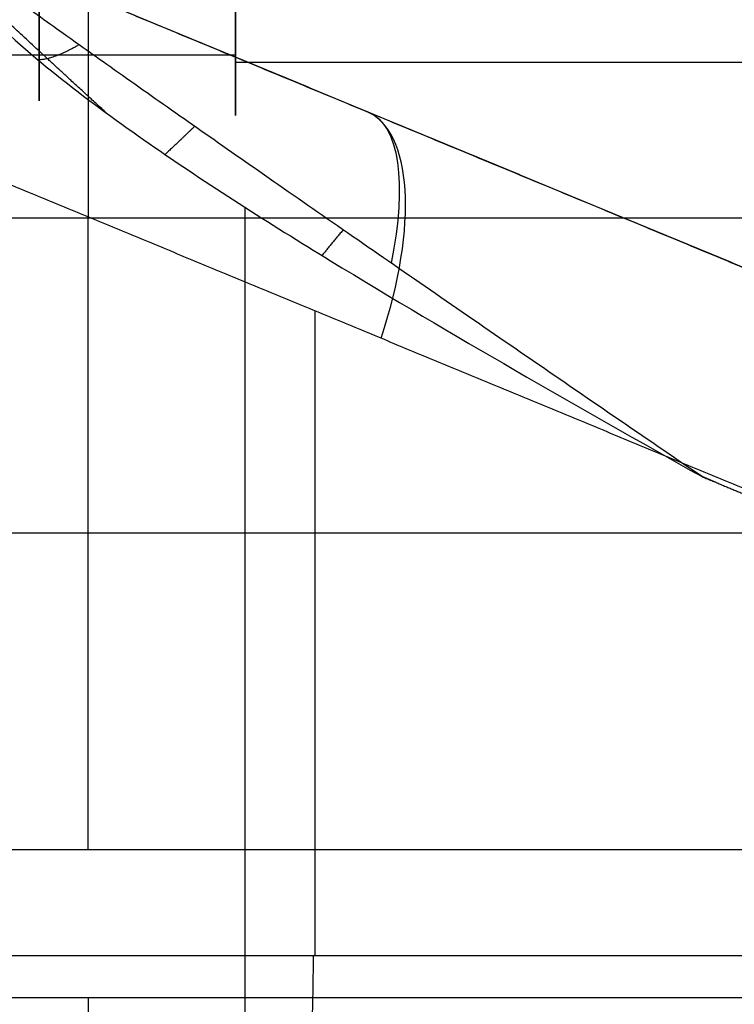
# Model space of a CAD drawing. Header units: millimetres. Extents: x -105 to 152, y -114 to 65.
# Tile 222 of 256: x 105.8 to 108.71, y -45.63 to -41.61. Entities that reach past the tile are written whole.
import ezdxf

# ---------------------------------------------------------------- set-up
doc = ezdxf.new("R2010")
doc.units = ezdxf.units.MM
doc.layers.add('Layer 01', color=7, linetype='Continuous', true_color=0x000000)

# ---------------------------------------------------------------- blocks, each defined once
blk = doc.blocks.new('Block 02')
at = {"layer": 'Layer 01'}
for p, q in [((109.285, -42.8439, 18.6585), (105.4314, -41.2477, 18.6585)), ((106.676, -41.7547, 58.3928), (105.076, -41.7547, 58.3928)), ((106.676, -41.7842, 55.5996), (106.676, -41.7268, 55.617)), ((106.676, -41.7842, 55.5996), (111.926, -41.7842, 55.5996)), ((107.3582, -42.0458, 6.7212), (107.3582, -42.0458, 30.4548)), ((106.7142, -42.3751, 5.5281), (106.7142, -55.7982, 5.5281)), ((113.576, -42.4195, -55.2495), (98.576, -42.4195, -55.2495)), ((106.076, -42.4195, -50.9892), (106.076, -42.4195, -59.5098)), ((106.9989, -42.7967, 31.5575), (106.9989, -45.4267, 31.5575)), ((108.6361, -43.4978, 6.3317), (108.5782, -43.4738, 6.3075)), ((108.8627, -43.7038, 30.6418), (105.1351, -43.7038, 32.4731))]:
    blk.add_line(p, q, dxfattribs=at)
at = {"layer": 'Layer 01', "extrusion": (1, -1.70268e-16, -5.17134e-17)}
blk.add_arc((-37, 57.0526, 106.676), 5, 106.8945, 286.8945, dxfattribs=at)
at = {"layer": 'Layer 01', "extrusion": (-1, 0, 0)}
for centre, radius, start, end in [((37, 57.0526, -105.876), 4.94, 285.7411, 105.7411), ((38.4195, -59.5098, -106.076), 4, 274.6419, 0), ((50.9195, -50.9892, -106.076), 8.5, 134.18773, 180), ((50.9195, 51.0108, -106.076), 8.5, 231.23363, 270)]:
    blk.add_arc(centre, radius, start, end, dxfattribs=at)
at = {"layer": 'Layer 01', "extrusion": (-1, -1.2791e-16, 3.60528e-17)}
blk.add_arc((37, 57.0526, -106.676), 4.94, 285.7411, 105.7411, dxfattribs=at)
at = {"layer": 'Layer 01', "extrusion": (-0.841272, 0.348466, 0.41332)}
blk.add_arc((-1.2389, 75.3777, -92.2067), 1, 99.715, 180, dxfattribs=at)
at = {"layer": 'Layer 01', "extrusion": (-0.861808, 0.356972, -0.360359)}
blk.add_arc((-1.2389, -35.2712, -109.7926), 1, 180, 242.1513, dxfattribs=at)
at = {"layer": 'Layer 01'}
for points, weights, knots in [([(106.1499, -41.991, 5.2919), (106.0631, -41.9113, 5.2882), (105.9826, -41.8372, 5.2897), (105.6511, -41.5312, 5.318), (105.4766, -41.3684, 5.3999), (105.2754, -41.1776, 5.6246), (105.2451, -41.1464, 5.7675), (105.2584, -41.1552, 5.9156)], [0.97067326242, 0.973181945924, 0.975437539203, 0.984557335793, 0.988599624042, 0.99228224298, 0.991952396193, 0.990392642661], [0.3306416, 0.3306416, 0.3306416, 0.3306416, 0.3486018, 0.3486018, 0.4120711, 0.4120711, 0.4755403, 0.4755403, 0.4755403, 0.4755403]), ([(106.0382, -52.8394, 26.8301), (106.4196, -52.4677, 27.4147), (106.8131, -52.0335, 27.9307), (107.3912, -51.2644, 28.6114), (107.5819, -50.9877, 28.8225), (107.9433, -50.4073, 29.2045), (108.1154, -50.1018, 29.3769), (108.4375, -49.4589, 29.6881), (108.5875, -49.1214, 29.8268), (108.8586, -48.412, 30.0714), (108.9765, -48.0478, 30.1745), (109.1717, -47.3062, 30.3444), (109.2491, -46.9279, 30.4114), (109.3294, -46.3505, 30.4838), (109.3501, -46.156, 30.5032), (109.371, -45.8618, 30.5246), (109.3762, -45.7634, 30.5304), (109.3811, -45.6165, 30.537), (109.3823, -45.5675, 30.5388), (109.3834, -45.4942, 30.541), (109.3836, -45.4698, 30.5417), (109.3838, -45.4419, 30.5423), (109.3838, -45.4383, 30.5424), (109.3838, -45.4347, 30.5425)], [0.973921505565, 0.971093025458, 0.968169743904, 0.963520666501, 0.961927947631, 0.958691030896, 0.957036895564, 0.953577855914, 0.951776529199, 0.947917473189, 0.945902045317, 0.941620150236, 0.939350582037, 0.935667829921, 0.934393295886, 0.932400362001, 0.931724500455, 0.930697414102, 0.930352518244, 0.929831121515, 0.92965664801, 0.929456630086, 0.929429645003, 0.929401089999], [0.000002, 0.000002, 0.000002, 0.000002, 2.470051, 2.470051, 3.705077, 3.705077, 4.940103, 4.940103, 6.175129, 6.175129, 7.410154, 7.410154, 8.64518, 8.64518, 9.262693, 9.262693, 9.571449, 9.571449, 9.725828, 9.725828, 9.803017, 9.803017, 9.813969, 9.813969, 9.813969, 9.813969])]:
    blk.add_rational_spline(points, weights, degree=3, knots=knots, dxfattribs=at)
for points, weights, degree in [([(108.5782, -43.4738, 6.3075), (106.5098, -42.0612, 5.4426), (105.2585, -41.1761, 5.2867), (105.4314, -41.2477, 5.9156)], [1, 0.838337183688, 0.838337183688, 1], 3), ([(106.0384, -41.7129, 5.5613), (105.927, -41.7759, 5.3855), (105.8713, -41.7737, 5.1753)], [1.00000002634, 0.968029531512, 0.981383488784], 2), ([(106.5095, -42.0456, 5.6278), (106.4372, -42.1151, 5.522), (106.3888, -42.16, 5.392)], [0.999999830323, 0.9727761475, 0.966400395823], 2), ([(107.115, -42.4676, 5.7793), (107.0676, -42.5232, 5.7256), (107.0289, -42.5721, 5.6596)], [0.999999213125, 0.978909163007, 0.966155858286], 2)]:
    blk.add_rational_spline(points, weights, degree=degree, dxfattribs=at)
for points, degree in [([(105.4314, -41.2477, 5.9156), (107.1439, -41.957, 6.6316), (108.8563, -42.6664, 7.3477)], 2), ([(108.8044, -42.6449, 29.7442), (107.1179, -41.9463, 30.5728), (105.4314, -41.2477, 31.4014)], 2), ([(105.4897, -42.1716, 32.2989), (107.1762, -42.8702, 31.4703), (108.8627, -43.5687, 30.6418)], 2), ([(113.576, -42.4195, -59.5098), (106.076, -42.4195, -59.5098), (98.576, -42.4195, -59.5098)], 2), ([(113.576, -42.4195, -50.9892), (106.076, -42.4195, -50.9892), (98.576, -42.4195, -50.9892)], 2), ([(108.5782, -43.4738, 6.3075), (108.7188, -43.532, 6.3663), (108.8594, -43.5902, 6.4251)], 2), ([(105.076, -44.9949, -44.8942), (109.326, -44.9949, -44.8942), (113.576, -44.9949, -44.8942)], 2), ([(105.0576, -45.4267, 32.5112), (106.96, -45.4267, 31.5765), (108.8625, -45.4267, 30.6419)], 2), ([(105.1351, -45.4267, 32.4731), (106.3775, -45.4267, 31.8627), (107.62, -45.4267, 31.2523), (108.8625, -45.4267, 30.6419)], 3), ([(105.076, -45.5972, 44.3833), (109.326, -45.5972, 44.3833), (113.576, -45.5972, 44.3833)], 2)]:
    blk.add_open_spline(points, degree=degree, dxfattribs=at)
for points, knots in [([(105.6359, -41.5599, 5.0772), (105.8477, -41.7716, 5.1657), (106.0833, -41.9478, 5.2643), (106.5659, -42.2835, 5.4661), (106.8136, -42.4405, 5.5697), (107.5622, -42.8984, 5.8826), (108.0699, -43.1871, 6.0949), (108.5782, -43.4738, 6.3075)], [-3.729325, -3.729325, -3.729325, -3.729325, -2.796994, -2.796994, -1.864663, -1.864663, 0, 0, 0, 0]), ([(106.9927, -45.4267, 31.5605), (106.9927, -45.5853, 31.523), (106.9868, -45.7431, 31.4797), (106.9654, -46.0572, 31.3832), (106.9498, -46.2135, 31.3301), (106.9102, -46.5247, 31.2147), (106.886, -46.6796, 31.1526), (106.844, -46.9111, 31.0527), (106.829, -46.9882, 31.0182), (106.7974, -47.1408, 30.9477), (106.7807, -47.2165, 30.9116), (106.7286, -47.4411, 30.8008), (106.6907, -47.5882, 30.7236), (106.6098, -47.8774, 30.5628), (106.5667, -48.0196, 30.4791), (106.4757, -48.2992, 30.3049), (106.4279, -48.4367, 30.2144), (106.3279, -48.7073, 30.0264), (106.2756, -48.8408, 29.9285), (106.1689, -49.0998, 29.7284), (106.1141, -49.2261, 29.6255), (106.0025, -49.4722, 29.4145), (105.9457, -49.5922, 29.3062), (105.8302, -49.8264, 29.0839), (105.7717, -49.9406, 28.9698), (105.6533, -50.1635, 28.7358), (105.5934, -50.2726, 28.6154), (105.4734, -50.4842, 28.37), (105.4135, -50.5866, 28.2452), (105.294, -50.7854, 27.9909), (105.2345, -50.8818, 27.8614), (105.057, -51.1626, 27.4659), (104.9402, -51.3387, 27.1928), (104.826, -51.5055, 26.9095)], [0.093236, 0.093236, 0.093236, 0.093236, 0.675957, 0.675957, 1.258679, 1.258679, 1.841401, 1.841401, 2.132762, 2.132762, 2.424123, 2.424123, 3.006845, 3.006845, 3.589567, 3.589567, 4.172289, 4.172289, 4.755011, 4.755011, 5.337733, 5.337733, 5.920455, 5.920455, 6.503177, 6.503177, 7.085899, 7.085899, 7.668621, 7.668621, 8.251343, 8.251343, 9.416787, 9.416787, 9.416787, 9.416787]), ([(108.8625, -45.4267, 30.6419), (108.8704, -45.808, 30.6217), (108.8468, -46.1881, 30.5778), (108.7547, -46.9249, 30.4558), (108.6859, -47.2848, 30.3773), (108.5113, -47.9896, 30.187), (108.4047, -48.3361, 30.0745), (108.1609, -49.0071, 29.8154), (108.0255, -49.3272, 29.6708), (107.7339, -49.939, 29.3499), (107.5777, -50.2307, 29.1737), (107.2492, -50.7865, 28.7868), (107.0759, -51.0521, 28.5746), (106.7251, -51.5467, 28.1211), (106.5476, -51.7761, 27.88), (106.194, -52.2023, 27.3687), (106.0186, -52.3983, 27.0999), (105.8444, -52.5814, 26.8134)], [0, 0, 0, 0, 1.132985, 1.132985, 2.265969, 2.265969, 3.398954, 3.398954, 4.531938, 4.531938, 5.664923, 5.664923, 6.797907, 6.797907, 7.930892, 7.930892, 9.063877, 9.063877, 9.063877, 9.063877])]:
    blk.add_open_spline(points, degree=3, knots=knots, dxfattribs=at)

msp = doc.modelspace()

# ---------------------------------------------------------------- block references
at = {"layer": 'Layer 01'}
msp.add_blockref('Block 02', (0, 0), dxfattribs=at)

doc.saveas('drawing.dxf')
